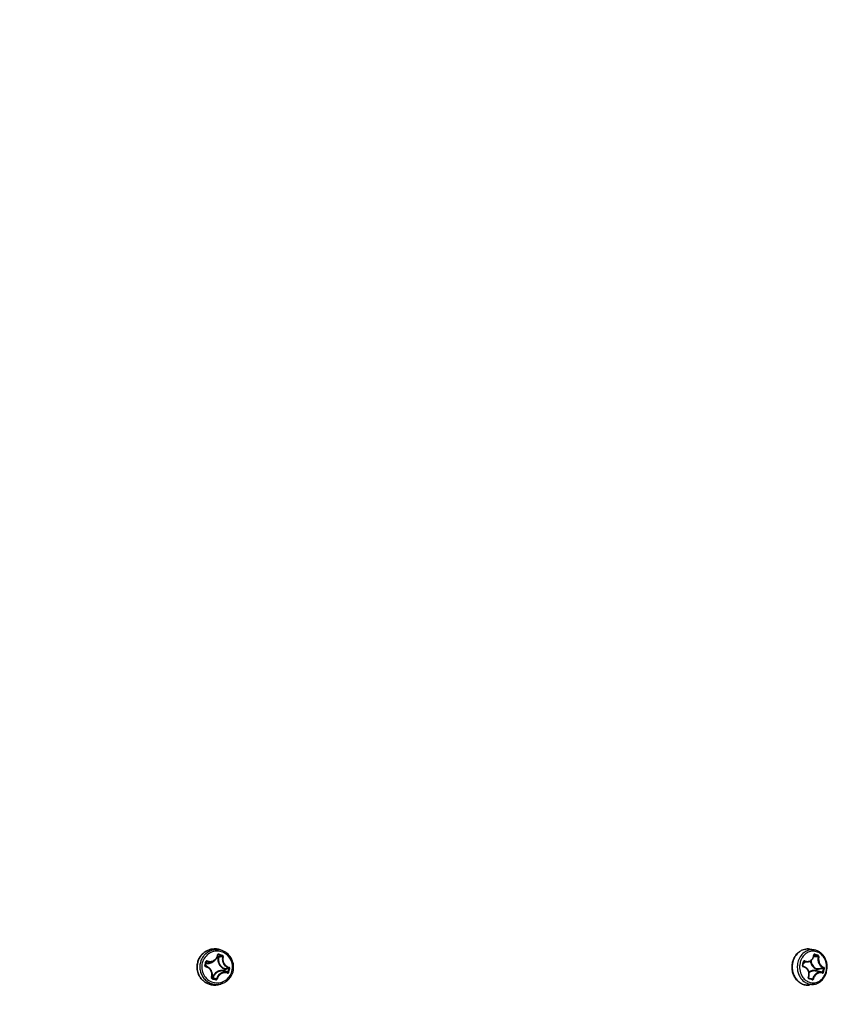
# Model space of a CAD drawing. Header units: millimetres. Extents: x 0 to 420, y 0 to 297.
# Tile 64 of 256: x 130 to 145, y 58 to 77. Entities that reach past the tile are written whole.
import ezdxf

# ---------------------------------------------------------------- set-up
doc = ezdxf.new("R2010")
doc.units = ezdxf.units.MM
doc.header["$LTSCALE"] = 23.1
doc.layers.get('0').update_dxf_attribs({"linetype": 'CONTINUOUS'})
doc.layers.add('DIM_PILOTEES', color=7, linetype='CONTINUOUS')
doc.styles.add('TEXTSTYLE_3', font='txt', dxfattribs={"width": 1.071429})
doc.styles.add('TEXTSTYLE_9', font='txt', dxfattribs={"width": 0.952381})
doc.dimstyles.new('DIMSTYLE_2', dxfattribs={"dimtxt": 2.5, "dimasz": 0.1875, "dimexe": 0.125, "dimexo": 0.0625, "dimgap": 1.25, "dimtad": 0, "dimtih": 1, "dimtoh": 1, "dimdsep": 46, "dimtxsty": 'TEXTSTYLE_3', "dimblk": '_FILLED', "dimblk1": '_FILLED', "dimblk2": '_FILLED', "dimcen": 0.09, "dimazin": 2, "dimtfac": 1, "dimtofl": 0, "dimtmove": 0, "dimatfit": 3, "dimldrblk": '_FILLED', "dimfxl": 1, "dimtolj": 1, "dimarcsym": 0})
doc.dimstyles.new('DIMSTYLE_8', dxfattribs={"dimtxt": 2.5, "dimasz": 0.1875, "dimexe": 0.125, "dimexo": 0.0625, "dimgap": 1.25, "dimtad": 0, "dimtih": 1, "dimtoh": 1, "dimdsep": 46, "dimtxsty": 'TEXTSTYLE_9', "dimblk": '_FILLED', "dimblk1": '_FILLED', "dimblk2": '_FILLED', "dimcen": 0.09, "dimazin": 2, "dimtfac": 1, "dimtofl": 0, "dimtmove": 0, "dimatfit": 3, "dimldrblk": '_FILLED', "dimfxl": 1, "dimtolj": 1, "dimarcsym": 0})

# ---------------------------------------------------------------- blocks, each defined once
blk = doc.blocks.new('_FILLED')
at = {"color": 0, "linetype": 'BYBLOCK'}
blk.add_solid([(0, 0), (-1, 0.17), (-1, -0.17)], dxfattribs=at)
blk = doc.blocks.new('*D10')
at = {"layer": 'DIM_PILOTEES', "color": 2, "linetype": 'CONTINUOUS'}
for p, q in [((71.977, 76.601), (71.977, 41.945)), ((176.274, 76.587), (176.274, 41.945)), ((71.977, 42.07), (119.088, 42.07)), ((176.274, 42.07), (128.731, 42.07))]:
    blk.add_line(p, q, dxfattribs=at)
at = {"layer": 'DIM_PILOTEES', "color": 2, "linetype": 'CONTINUOUS', "xscale": 0.1875, "yscale": 0.1875, "zscale": 0.1875, "rotation": 180}
blk.add_blockref('_FILLED', (71.977, 42.07), dxfattribs=at)
at = {"layer": 'DIM_PILOTEES', "color": 2, "linetype": 'CONTINUOUS', "xscale": 0.1875, "yscale": 0.1875, "zscale": 0.1875}
blk.add_blockref('_FILLED', (176.274, 42.07), dxfattribs=at)
at = {"layer": 'DIM_PILOTEES', "color": 2, "linetype": 'CONTINUOUS', "insert": (123.91, 43.32), "char_height": 2.5, "width": 10.71429, "attachment_point": 2, "line_spacing_factor": 0.9, "style": 'TEXTSTYLE_9'}
blk.add_mtext('{\\ftxt;\\W0.0001;\\H0.0001;\\~}{\\ftxt;\\W2.8571428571;\\H2.5; }{\\ftxt;\\W0.0001;\\H0.0001;\\~}', dxfattribs=at)
blk = doc.blocks.new('*D12')
at = {"layer": 'DIM_PILOTEES', "color": 2, "linetype": 'CONTINUOUS'}
for p, q in [((78.325, 76.595), (78.325, 48.861)), ((169.925, 76.595), (169.925, 48.861)), ((78.325, 48.986), (119.852, 48.986)), ((169.925, 48.986), (127.709, 48.986))]:
    blk.add_line(p, q, dxfattribs=at)
at = {"layer": 'DIM_PILOTEES', "color": 2, "linetype": 'CONTINUOUS', "xscale": 0.1875, "yscale": 0.1875, "zscale": 0.1875, "rotation": 180}
blk.add_blockref('_FILLED', (78.325, 48.986), dxfattribs=at)
at = {"layer": 'DIM_PILOTEES', "color": 2, "linetype": 'CONTINUOUS', "xscale": 0.1875, "yscale": 0.1875, "zscale": 0.1875}
blk.add_blockref('_FILLED', (169.925, 48.986), dxfattribs=at)
at = {"layer": 'DIM_PILOTEES', "color": 2, "linetype": 'CONTINUOUS', "insert": (123.781, 50.236), "char_height": 2.5, "width": 8.03571, "attachment_point": 2, "line_spacing_factor": 0.9, "style": 'TEXTSTYLE_3'}
blk.add_mtext('{\\ftxt;\\W0.0001;\\H0.0001;\\~}{\\ftxt;\\W2.1428571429;\\H2.5; }{\\ftxt;\\W0.0001;\\H0.0001;\\~}', dxfattribs=at)

msp = doc.modelspace()

# ---------------------------------------------------------------- linework, layer by layer
at = {"color": 7, "linetype": 'CONTINUOUS'}
for p, q in [((133.301, 58.622), (133.31, 58.632)), ((133.31, 58.632), (133.317, 58.644)), ((133.317, 58.644), (133.323, 58.656)), ((133.323, 58.656), (133.328, 58.669)), ((133.324, 58.66), (133.338, 58.656)), ((133.328, 58.669), (133.332, 58.682)), ((133.328, 58.67), (133.343, 58.665)), ((133.332, 58.682), (133.334, 58.694)), ((133.334, 58.694), (133.335, 58.695)), ((133.334, 58.691), (133.335, 58.692)), ((133.335, 58.697), (133.336, 58.698)), ((133.335, 58.695), (133.335, 58.697)), ((133.335, 58.692), (133.34, 58.696)), ((133.336, 58.698), (133.337, 58.699)), ((133.337, 58.699), (133.337, 58.699)), ((133.34, 58.696), (133.346, 58.701)), ((133.43, 58.777), (133.397, 58.79)), ((144.787, 58.797), (144.704, 58.811)), ((144.756, 58.622), (144.763, 58.633)), ((144.763, 58.633), (144.769, 58.645)), ((144.769, 58.645), (144.774, 58.657)), ((144.774, 58.657), (144.777, 58.67)), ((144.777, 58.67), (144.78, 58.683)), ((144.78, 58.683), (144.782, 58.695)), ((144.782, 58.698), (144.783, 58.699)), ((144.782, 58.696), (144.782, 58.698)), ((144.782, 58.695), (144.782, 58.696)), ((144.783, 58.699), (144.79, 58.701)), ((144.783, 58.699), (144.783, 58.7)), ((144.783, 58.7), (144.784, 58.7)), ((144.784, 58.7), (144.785, 58.701)), ((144.785, 58.701), (144.786, 58.701)), ((132.947, 58.561), (132.947, 58.561)), ((132.947, 58.561), (132.947, 58.561)), ((133.092, 58.493), (133.102, 58.53)), ((133.092, 58.491), (133.092, 58.493)), ((133.092, 58.493), (133.092, 58.493)), ((133.092, 58.489), (133.092, 58.491)), ((133.092, 58.488), (133.092, 58.489)), ((133.093, 58.486), (133.092, 58.488)), ((133.094, 58.484), (133.093, 58.486)), ((133.093, 58.485), (133.096, 58.483)), ((133.095, 58.483), (133.094, 58.484)), ((133.096, 58.482), (133.095, 58.483)), ((133.096, 58.483), (133.096, 58.483)), ((133.096, 58.483), (133.1, 58.48)), ((133.14, 58.466), (133.099, 58.487)), ((133.102, 58.53), (133.112, 58.567)), ((133.111, 58.562), (133.114, 58.565)), ((133.112, 58.567), (133.113, 58.568)), ((133.113, 58.568), (133.114, 58.569)), ((133.114, 58.571), (133.115, 58.572)), ((133.114, 58.569), (133.114, 58.571)), ((133.115, 58.572), (133.116, 58.572)), ((133.151, 58.46), (133.14, 58.466)), ((133.163, 58.452), (133.151, 58.46)), ((133.174, 58.443), (133.163, 58.452)), ((133.184, 58.434), (133.174, 58.443)), ((133.252, 58.582), (133.21, 58.561)), ((133.252, 58.582), (133.261, 58.586)), ((133.261, 58.586), (133.272, 58.594)), ((133.272, 58.594), (133.283, 58.602)), ((133.283, 58.602), (133.292, 58.611)), ((133.292, 58.611), (133.301, 58.622)), ((144.568, 58.493), (144.573, 58.512)), ((144.568, 58.492), (144.568, 58.493)), ((144.568, 58.49), (144.568, 58.492)), ((144.568, 58.489), (144.568, 58.49)), ((144.568, 58.487), (144.568, 58.489)), ((144.568, 58.486), (144.568, 58.487)), ((144.569, 58.485), (144.568, 58.486)), ((144.57, 58.483), (144.569, 58.485)), ((144.571, 58.482), (144.57, 58.483)), ((144.572, 58.481), (144.571, 58.482)), ((144.574, 58.481), (144.572, 58.481)), ((144.573, 58.512), (144.576, 58.525)), ((144.575, 58.48), (144.574, 58.481)), ((144.586, 58.477), (144.575, 58.48)), ((144.576, 58.525), (144.581, 58.548)), ((144.674, 58.567), (144.581, 58.548)), ((144.581, 58.548), (144.586, 58.567)), ((144.586, 58.568), (144.587, 58.57)), ((144.586, 58.567), (144.586, 58.568)), ((144.599, 58.473), (144.586, 58.477)), ((144.587, 58.571), (144.597, 58.574)), ((144.587, 58.571), (144.588, 58.572)), ((144.587, 58.57), (144.587, 58.571)), ((144.588, 58.572), (144.59, 58.573)), ((144.59, 58.573), (144.591, 58.574)), ((144.591, 58.574), (144.591, 58.574)), ((144.611, 58.467), (144.599, 58.473)), ((144.623, 58.46), (144.611, 58.467)), ((144.633, 58.452), (144.623, 58.46)), ((144.643, 58.443), (144.633, 58.452)), ((144.653, 58.434), (144.643, 58.443)), ((144.674, 58.567), (144.676, 58.568)), ((144.676, 58.568), (144.688, 58.571)), ((144.688, 58.571), (144.7, 58.575)), ((144.7, 58.575), (144.711, 58.581)), ((144.711, 58.581), (144.721, 58.587)), ((144.721, 58.587), (144.731, 58.595)), ((144.731, 58.595), (144.74, 58.603)), ((144.74, 58.603), (144.749, 58.612)), ((144.749, 58.612), (144.756, 58.622)), ((133.193, 58.423), (133.184, 58.434)), ((133.201, 58.412), (133.193, 58.423)), ((133.208, 58.4), (133.201, 58.412)), ((133.214, 58.387), (133.208, 58.4)), ((133.219, 58.374), (133.214, 58.387)), ((133.216, 58.264), (133.217, 58.266)), ((133.231, 58.259), (133.216, 58.264)), ((133.216, 58.263), (133.216, 58.264)), ((133.216, 58.261), (133.216, 58.263)), ((133.216, 58.259), (133.216, 58.261)), ((133.217, 58.258), (133.216, 58.259)), ((133.217, 58.266), (133.22, 58.277)), ((133.218, 58.256), (133.217, 58.258)), ((133.218, 58.257), (133.219, 58.255)), ((133.219, 58.255), (133.218, 58.256)), ((133.223, 58.361), (133.219, 58.374)), ((133.232, 58.269), (133.219, 58.273)), ((133.219, 58.255), (133.223, 58.253)), ((133.219, 58.255), (133.223, 58.253)), ((133.22, 58.254), (133.219, 58.255)), ((133.22, 58.277), (133.224, 58.291)), ((133.226, 58.347), (133.223, 58.361)), ((133.224, 58.291), (133.226, 58.305)), ((133.227, 58.333), (133.226, 58.347)), ((133.226, 58.305), (133.227, 58.319)), ((133.227, 58.319), (133.227, 58.333)), ((133.232, 58.269), (133.231, 58.265)), ((133.242, 58.263), (133.243, 58.266)), ((133.243, 58.266), (133.276, 58.252)), ((133.462, 58.427), (133.454, 58.396)), ((133.474, 58.425), (133.465, 58.394)), ((144.661, 58.423), (144.653, 58.434)), ((144.668, 58.412), (144.661, 58.423)), ((144.675, 58.4), (144.668, 58.412)), ((144.673, 58.268), (144.678, 58.266)), ((144.68, 58.387), (144.675, 58.4)), ((144.677, 58.263), (144.678, 58.264)), ((144.677, 58.261), (144.677, 58.263)), ((144.677, 58.26), (144.677, 58.261)), ((144.677, 58.258), (144.677, 58.26)), ((144.678, 58.257), (144.677, 58.258)), ((144.678, 58.266), (144.682, 58.277)), ((144.678, 58.264), (144.678, 58.266)), ((144.678, 58.256), (144.678, 58.257)), ((144.678, 58.256), (144.757, 58.239)), ((144.678, 58.256), (144.682, 58.255)), ((144.679, 58.255), (144.678, 58.256)), ((144.68, 58.254), (144.679, 58.255)), ((144.684, 58.374), (144.68, 58.387)), ((144.681, 58.253), (144.68, 58.254)), ((144.682, 58.253), (144.681, 58.253)), ((144.682, 58.277), (144.686, 58.291)), ((144.745, 58.232), (144.682, 58.253)), ((144.688, 58.361), (144.684, 58.374)), ((144.686, 58.291), (144.689, 58.305)), ((144.69, 58.347), (144.688, 58.361)), ((144.689, 58.305), (144.69, 58.319)), ((144.69, 58.333), (144.69, 58.347)), ((144.69, 58.319), (144.69, 58.333)), ((144.919, 58.366), (144.81, 58.389)), ((144.824, 58.427), (144.816, 58.396)), ((144.837, 58.425), (144.829, 58.394)), ((144.921, 58.366), (144.919, 58.366)), ((144.932, 58.363), (144.921, 58.366)), ((144.941, 58.359), (144.932, 58.363)), ((144.941, 58.359), (144.941, 58.359)), ((133.43, 58.156), (133.397, 58.143)), ((144.787, 58.136), (144.704, 58.122)), ((144.745, 58.232), (144.745, 58.232))]:
    msp.add_line(p, q, dxfattribs=at)
for centre, radius, start, end in [((133.273, 58.485), 0.33, 70.8727, 98.2598), ((134.349, 53.853), 4.916, 100.9251, 101.8068), ((131.509, 52.25), 6.707, 73.4717, 74.1073), ((134.168, 54.469), 4.264, 100.0394, 101.0651), ((131.55, 52.383), 6.58, 73.4664, 74.1198), ((133.272, 58.482), 0.333, 67.907, 70.899), ((146.31, 44.316), 14.424, 95.7684, 96.1123), ((146.726, 41.713), 17.07, 96.3006, 96.5524), ((143.76, 55.488), 3.374, 71.1161, 72.2381), ((143.778, 55.529), 3.343, 71.1101, 72.2523), ((123.542, 61.161), 9.906, 344.3948, 344.6171), ((133.019, 58.329), 0.177, 63.1924, 65.7299), ((123.6, 61.145), 9.846, 344.6186, 344.8419), ((133.016, 58.328), 0.188, 48.3879, 65.6123), ((133.064, 58.317), 0.167, 63.2497, 77.666), ((133.131, 58.716), 0.175, 261.7675, 296.8758), ((132.245, 59.675), 1.41, 308.063, 308.6536), ((133.015, 58.326), 0.19, 48.1569, 48.4054), ((133.015, 58.326), 0.191, 45.0914, 48.1561), ((133.126, 58.722), 0.191, 312.0119, 314.6578), ((132.997, 60.82), 2.43, 281.1595, 282.9451), ((141.8, 59.203), 2.851, 345.6534, 346.4206), ((141.834, 59.194), 2.815, 346.4219, 347.1955), ((144.063, 65.384), 6.989, 276.3135, 277.3991), ((141.081, 85.151), 28.022, 253.7137, 253.8659), ((139.236, 72.182), 15.163, 246.67, 246.9276), ((133.421, 58.208), 0.187, 161.7027, 162.018), ((136.459, 66.051), 8.424, 247.7948, 248.0261), ((132.774, 56.744), 1.777, 65.3319, 67.5208), ((132.794, 56.76), 1.766, 65.4534, 67.6583), ((133.008, 60.878), 2.497, 280.7643, 282.4975), ((130.021, 59.371), 3.647, 344.0188, 344.6177), ((130.041, 59.365), 3.626, 344.6178, 345.219), ((130.005, 59.375), 3.678, 344.0197, 344.6185), ((130.026, 59.37), 3.657, 344.6169, 345.2181), ((143.619, 52.735), 5.787, 76.708, 77.9273), ((144.063, 65.616), 7.233, 276.1426, 277.1823), ((144.942, 58.364), 0.00489, 256.6547, 270.8603), ((144.939, 58.355), 0.00418, 62.2991, 65.2913), ((143.047, 58.865), 1.966, 345.318, 346.421), ((143.068, 58.86), 1.945, 346.4211, 347.5322), ((143.046, 58.865), 1.983, 345.3189, 346.4217), ((143.067, 58.86), 1.961, 346.4203, 347.5313), ((133.273, 58.448), 0.33, 257.7191, 289.0385), ((141.411, 86.27), 29.2, 253.7125, 253.8597), ((133.272, 58.451), 0.333, 289.0103, 292.093), ((133.31, 58.45), 0.317, 285.7494, 286.0215), ((133.31, 58.452), 0.319, 286.0273, 292.0913), ((140.136, 44.407), 14.563, 71.5424, 71.8045), ((144.747, 58.24), 0.00837, 257.44, 262.142), ((144.744, 58.23), 0.00283, 62.1904, 71.4527)]:
    msp.add_arc(centre, radius, start, end, dxfattribs=at)
for points, knots in [([(132.946, 58.561), (132.952, 58.584), (132.97, 58.63), (133.009, 58.69), (133.06, 58.742), (133.121, 58.781), (133.187, 58.806), (133.258, 58.817), (133.329, 58.812), (133.375, 58.799), (133.397, 58.79)], [0, 0, 0, 0, 0.126674, 0.25282, 0.378342, 0.503245, 0.627639, 0.751724, 0.875754, 1, 1, 1, 1]), ([(133.225, 58.811), (133.193, 58.807), (133.13, 58.787), (133.047, 58.732), (132.982, 58.655), (132.956, 58.593), (132.947, 58.561)], [0, 0, 0, 0, 0.247457, 0.496415, 0.747327, 1, 1, 1, 1]), ([(133.43, 58.777), (133.409, 58.786), (133.365, 58.798), (133.297, 58.802), (133.229, 58.792), (133.165, 58.768), (133.108, 58.73), (133.059, 58.681), (133.021, 58.623), (133.004, 58.58), (132.998, 58.557)], [0, 0, 0, 0, 0.124158, 0.248077, 0.372057, 0.496387, 0.621294, 0.746892, 0.873164, 1, 1, 1, 1]), ([(133.603, 58.384), (133.614, 58.422), (133.62, 58.503), (133.584, 58.618), (133.507, 58.711), (133.402, 58.767), (133.283, 58.776), (133.17, 58.739), (133.08, 58.659), (133.045, 58.587), (133.034, 58.549)], [0, 0, 0, 0, 0.126657, 0.25306, 0.378354, 0.502359, 0.625666, 0.749283, 0.874025, 1, 1, 1, 1]), ([(133.129, 58.584), (133.15, 58.577), (133.194, 58.571), (133.258, 58.591), (133.307, 58.636), (133.323, 58.677), (133.327, 58.698)], [0, 0, 0, 0, 0.253888, 0.504791, 0.752786, 1, 1, 1, 1]), ([(133.351, 58.712), (133.346, 58.714), (133.334, 58.713), (133.328, 58.703), (133.327, 58.698)], [0, 0, 0, 0, 0.501777, 1, 1, 1, 1]), ([(133.327, 58.698), (133.329, 58.697), (133.331, 58.696), (133.334, 58.695), (133.334, 58.694), (133.334, 58.694)], [0, 0, 0, 0, 0.675386, 0.88646, 1, 1, 1, 1]), ([(133.338, 58.656), (133.333, 58.632), (133.331, 58.584), (133.354, 58.515), (133.399, 58.459), (133.44, 58.435), (133.462, 58.427)], [0, 0, 0, 0, 0.252167, 0.503657, 0.753049, 1, 1, 1, 1]), ([(133.346, 58.701), (133.344, 58.701), (133.341, 58.701), (133.338, 58.7), (133.337, 58.699)], [0, 0, 0, 0, 0.508101, 1, 1, 1, 1]), ([(133.338, 58.656), (133.339, 58.658), (133.34, 58.661), (133.342, 58.664), (133.343, 58.665), (133.343, 58.665)], [0, 0, 0, 0, 0.63459, 0.863812, 1, 1, 1, 1]), ([(133.338, 58.656), (133.341, 58.655), (133.345, 58.654), (133.348, 58.653), (133.35, 58.653)], [0, 0, 0, 0, 0.605652, 1, 1, 1, 1]), ([(133.35, 58.653), (133.35, 58.656), (133.35, 58.661), (133.345, 58.664), (133.343, 58.665)], [0, 0, 0, 0, 0.507015, 1, 1, 1, 1]), ([(133.35, 58.653), (133.345, 58.631), (133.343, 58.585), (133.364, 58.52), (133.407, 58.467), (133.447, 58.444), (133.468, 58.437)], [0, 0, 0, 0, 0.252167, 0.503658, 0.753051, 1, 1, 1, 1]), ([(133.351, 58.712), (133.35, 58.711), (133.35, 58.709), (133.348, 58.705), (133.347, 58.702), (133.346, 58.701), (133.346, 58.701)], [0, 0, 0, 0, 0.324884, 0.630394, 0.866796, 1, 1, 1, 1]), ([(133.423, 58.691), (133.422, 58.689), (133.421, 58.685), (133.419, 58.682), (133.418, 58.68), (133.417, 58.68)], [0, 0, 0, 0, 0.622056, 0.85887, 1, 1, 1, 1]), ([(133.425, 58.667), (133.426, 58.67), (133.425, 58.676), (133.42, 58.679), (133.417, 58.68)], [0, 0, 0, 0, 0.493003, 1, 1, 1, 1]), ([(133.425, 58.667), (133.419, 58.645), (133.415, 58.598), (133.435, 58.531), (133.479, 58.478), (133.521, 58.458), (133.542, 58.453)], [0, 0, 0, 0, 0.252712, 0.50875, 0.759575, 1, 1, 1, 1]), ([(133.437, 58.666), (133.438, 58.671), (133.437, 58.682), (133.428, 58.69), (133.423, 58.691)], [0, 0, 0, 0, 0.499743, 1, 1, 1, 1]), ([(133.437, 58.666), (133.435, 58.666), (133.431, 58.667), (133.427, 58.668), (133.426, 58.668), (133.425, 58.667)], [0, 0, 0, 0, 0.592075, 0.834148, 1, 1, 1, 1]), ([(133.437, 58.666), (133.431, 58.645), (133.427, 58.6), (133.447, 58.537), (133.489, 58.487), (133.528, 58.467), (133.547, 58.462)], [0, 0, 0, 0, 0.25268, 0.50907, 0.760057, 1, 1, 1, 1]), ([(133.624, 58.376), (133.634, 58.415), (133.642, 58.498), (133.609, 58.617), (133.536, 58.717), (133.467, 58.762), (133.43, 58.777)], [0, 0, 0, 0, 0.251493, 0.50264, 0.752271, 1, 1, 1, 1]), ([(144.371, 58.561), (144.38, 58.6), (144.411, 58.674), (144.478, 58.749), (144.543, 58.789), (144.595, 58.808), (144.649, 58.816), (144.686, 58.814), (144.704, 58.811)], [0, 0, 0, 0, 0.265136, 0.518655, 0.641447, 0.761947, 0.881086, 1, 1, 1, 1]), ([(144.704, 58.811), (144.686, 58.814), (144.65, 58.816), (144.597, 58.808), (144.545, 58.789), (144.481, 58.749), (144.415, 58.675), (144.384, 58.601), (144.375, 58.561)], [0, 0, 0, 0, 0.117864, 0.236008, 0.355772, 0.478242, 0.732536, 1, 1, 1, 1]), ([(144.787, 58.797), (144.77, 58.8), (144.736, 58.802), (144.685, 58.794), (144.635, 58.776), (144.574, 58.738), (144.51, 58.666), (144.481, 58.595), (144.472, 58.557)], [0, 0, 0, 0, 0.11788, 0.236039, 0.355819, 0.478306, 0.732614, 1, 1, 1, 1]), ([(144.547, 58.633), (144.543, 58.626), (144.53, 58.6), (144.52, 58.571), (144.515, 58.549)], [0, 0, 0, 0, 0.247159, 1, 1, 1, 1]), ([(145.014, 58.384), (145.023, 58.419), (145.029, 58.491), (145.009, 58.579), (144.979, 58.642), (144.94, 58.696), (144.876, 58.748), (144.784, 58.776), (144.689, 58.764), (144.604, 58.714), (144.563, 58.662), (144.547, 58.633)], [0, 0, 0, 0, 0.135098, 0.269234, 0.334836, 0.398838, 0.52114, 0.638013, 0.75383, 0.873575, 1, 1, 1, 1]), ([(144.603, 58.584), (144.622, 58.577), (144.663, 58.571), (144.722, 58.591), (144.763, 58.637), (144.775, 58.677), (144.777, 58.698)], [0, 0, 0, 0, 0.252788, 0.496833, 0.742911, 1, 1, 1, 1]), ([(144.797, 58.712), (144.795, 58.713), (144.79, 58.714), (144.783, 58.711), (144.778, 58.705), (144.777, 58.7), (144.777, 58.698)], [0, 0, 0, 0, 0.245079, 0.483645, 0.732252, 1, 1, 1, 1]), ([(144.777, 58.698), (144.778, 58.697), (144.78, 58.697), (144.782, 58.695), (144.782, 58.695)], [0, 0, 0, 0, 0.66499, 1, 1, 1, 1]), ([(145.025, 58.377), (145.036, 58.422), (145.041, 58.517), (145.005, 58.629), (144.953, 58.703), (144.905, 58.748), (144.849, 58.781), (144.808, 58.793), (144.787, 58.797)], [0, 0, 0, 0, 0.260059, 0.516579, 0.641607, 0.76358, 0.882782, 1, 1, 1, 1]), ([(144.797, 58.712), (144.796, 58.71), (144.795, 58.705), (144.792, 58.701), (144.79, 58.701)], [0, 0, 0, 0, 0.57784, 1, 1, 1, 1]), ([(144.86, 58.691), (144.86, 58.689), (144.858, 58.684), (144.854, 58.68), (144.852, 58.68)], [0, 0, 0, 0, 0.569182, 1, 1, 1, 1]), ([(144.86, 58.667), (144.861, 58.67), (144.859, 58.675), (144.855, 58.679), (144.852, 58.68)], [0, 0, 0, 0, 0.506131, 1, 1, 1, 1]), ([(144.86, 58.667), (144.856, 58.645), (144.855, 58.598), (144.873, 58.533), (144.909, 58.48), (144.945, 58.458), (144.963, 58.453)], [0, 0, 0, 0, 0.26521, 0.533214, 0.781955, 1, 1, 1, 1]), ([(144.874, 58.666), (144.875, 58.671), (144.873, 58.682), (144.865, 58.69), (144.86, 58.691)], [0, 0, 0, 0, 0.516667, 1, 1, 1, 1]), ([(144.874, 58.666), (144.871, 58.666), (144.867, 58.668), (144.862, 58.668), (144.86, 58.667)], [0, 0, 0, 0, 0.52875, 1, 1, 1, 1]), ([(144.874, 58.666), (144.87, 58.644), (144.869, 58.6), (144.886, 58.539), (144.92, 58.489), (144.954, 58.467), (144.971, 58.462)], [0, 0, 0, 0, 0.265369, 0.533979, 0.782897, 1, 1, 1, 1]), ([(132.947, 58.561), (132.934, 58.515), (132.928, 58.419), (132.967, 58.304), (133.023, 58.228), (133.075, 58.181), (133.136, 58.146), (133.18, 58.131), (133.203, 58.126)], [0, 0, 0, 0, 0.251721, 0.502729, 0.628032, 0.752637, 0.876578, 1, 1, 1, 1]), ([(133.397, 58.143), (133.368, 58.131), (133.306, 58.116), (133.211, 58.12), (133.12, 58.15), (133.042, 58.205), (132.981, 58.28), (132.942, 58.369), (132.929, 58.466), (132.937, 58.53), (132.946, 58.561)], [0, 0, 0, 0, 0.123694, 0.247223, 0.371048, 0.495541, 0.62087, 0.74695, 0.873473, 1, 1, 1, 1]), ([(132.998, 58.557), (132.991, 58.529), (132.982, 58.47), (132.993, 58.382), (133.025, 58.3), (133.077, 58.229), (133.146, 58.175), (133.226, 58.14), (133.312, 58.129), (133.369, 58.137), (133.397, 58.145)], [0, 0, 0, 0, 0.126594, 0.25324, 0.379484, 0.504961, 0.629537, 0.753325, 0.876659, 1, 1, 1, 1]), ([(133.034, 58.549), (133.024, 58.511), (133.017, 58.43), (133.054, 58.315), (133.13, 58.222), (133.236, 58.166), (133.354, 58.157), (133.468, 58.195), (133.557, 58.274), (133.593, 58.346), (133.603, 58.384)], [0, 0, 0, 0, 0.126657, 0.25306, 0.378354, 0.502359, 0.625666, 0.749283, 0.874025, 1, 1, 1, 1]), ([(133.083, 58.496), (133.081, 58.491), (133.083, 58.479), (133.093, 58.472), (133.098, 58.471)], [0, 0, 0, 0, 0.500105, 1, 1, 1, 1]), ([(133.083, 58.496), (133.084, 58.496), (133.086, 58.495), (133.089, 58.494), (133.09, 58.494), (133.091, 58.494), (133.092, 58.493), (133.092, 58.493), (133.092, 58.493)], [0, 0, 0, 0, 0.383573, 0.707161, 0.831053, 0.923088, 0.979973, 1, 1, 1, 1]), ([(133.098, 58.471), (133.098, 58.472), (133.099, 58.474), (133.099, 58.477), (133.1, 58.479), (133.1, 58.48), (133.1, 58.48)], [0, 0, 0, 0, 0.370583, 0.687763, 0.907627, 1, 1, 1, 1]), ([(133.209, 58.268), (133.216, 58.288), (133.223, 58.332), (133.205, 58.397), (133.161, 58.448), (133.119, 58.466), (133.098, 58.471)], [0, 0, 0, 0, 0.24966, 0.4991, 0.749078, 1, 1, 1, 1]), ([(133.129, 58.584), (133.124, 58.586), (133.112, 58.585), (133.105, 58.575), (133.103, 58.57)], [0, 0, 0, 0, 0.500666, 1, 1, 1, 1]), ([(133.103, 58.534), (133.13, 58.53), (133.185, 58.534), (133.233, 58.562), (133.253, 58.58)], [0, 0, 0, 0, 0.498403, 1, 1, 1, 1]), ([(133.103, 58.57), (133.104, 58.57), (133.107, 58.569), (133.109, 58.568), (133.111, 58.567), (133.112, 58.567), (133.112, 58.567), (133.112, 58.567)], [0, 0, 0, 0, 0.379094, 0.699456, 0.914809, 0.973515, 1, 1, 1, 1]), ([(133.125, 58.574), (133.124, 58.574), (133.12, 58.574), (133.117, 58.573), (133.116, 58.572)], [0, 0, 0, 0, 0.499802, 1, 1, 1, 1]), ([(133.129, 58.584), (133.128, 58.582), (133.127, 58.578), (133.126, 58.575), (133.125, 58.574)], [0, 0, 0, 0, 0.64569, 1, 1, 1, 1]), ([(133.125, 58.574), (133.146, 58.567), (133.19, 58.561), (133.233, 58.572), (133.252, 58.582)], [0, 0, 0, 0, 0.502665, 1, 1, 1, 1]), ([(133.547, 58.462), (133.547, 58.46), (133.546, 58.457), (133.543, 58.453), (133.542, 58.453)], [0, 0, 0, 0, 0.60949, 1, 1, 1, 1]), ([(133.548, 58.44), (133.549, 58.443), (133.548, 58.448), (133.544, 58.452), (133.542, 58.453)], [0, 0, 0, 0, 0.522678, 1, 1, 1, 1]), ([(133.561, 58.437), (133.563, 58.442), (133.562, 58.451), (133.555, 58.459), (133.55, 58.462), (133.547, 58.462)], [0, 0, 0, 0, 0.50962, 0.759134, 1, 1, 1, 1]), ([(144.704, 58.122), (144.679, 58.118), (144.628, 58.117), (144.554, 58.137), (144.487, 58.178), (144.431, 58.236), (144.389, 58.308), (144.364, 58.39), (144.357, 58.475), (144.364, 58.533), (144.371, 58.561)], [0, 0, 0, 0, 0.115885, 0.23267, 0.352265, 0.47584, 0.603563, 0.734611, 0.867408, 1, 1, 1, 1]), ([(144.375, 58.561), (144.368, 58.533), (144.361, 58.476), (144.368, 58.39), (144.393, 58.308), (144.434, 58.236), (144.49, 58.178), (144.556, 58.137), (144.629, 58.117), (144.679, 58.118), (144.704, 58.122)], [0, 0, 0, 0, 0.133619, 0.26748, 0.399406, 0.527609, 0.651097, 0.769971, 0.885526, 1, 1, 1, 1]), ([(144.472, 58.557), (144.466, 58.531), (144.458, 58.476), (144.465, 58.393), (144.489, 58.315), (144.529, 58.246), (144.582, 58.19), (144.646, 58.151), (144.716, 58.131), (144.764, 58.132), (144.787, 58.136)], [0, 0, 0, 0, 0.133567, 0.267405, 0.399342, 0.52756, 0.651061, 0.769948, 0.885515, 1, 1, 1, 1]), ([(144.515, 58.549), (144.505, 58.508), (144.5, 58.42), (144.527, 58.337), (144.547, 58.3)], [0, 0, 0, 0, 0.504161, 1, 1, 1, 1]), ([(144.562, 58.496), (144.56, 58.491), (144.562, 58.479), (144.571, 58.472), (144.576, 58.471)], [0, 0, 0, 0, 0.50962, 1, 1, 1, 1]), ([(144.562, 58.496), (144.562, 58.496), (144.564, 58.495), (144.566, 58.495), (144.567, 58.494), (144.568, 58.494), (144.568, 58.493)], [0, 0, 0, 0, 0.395148, 0.709769, 0.915085, 1, 1, 1, 1]), ([(144.576, 58.471), (144.576, 58.473), (144.577, 58.476), (144.576, 58.48), (144.575, 58.48)], [0, 0, 0, 0, 0.654581, 1, 1, 1, 1]), ([(144.673, 58.268), (144.681, 58.288), (144.689, 58.332), (144.675, 58.396), (144.635, 58.447), (144.596, 58.466), (144.576, 58.471)], [0, 0, 0, 0, 0.257708, 0.510675, 0.757099, 1, 1, 1, 1]), ([(144.603, 58.584), (144.601, 58.585), (144.596, 58.586), (144.588, 58.583), (144.582, 58.578), (144.58, 58.573), (144.579, 58.57)], [0, 0, 0, 0, 0.247387, 0.492985, 0.742801, 1, 1, 1, 1]), ([(144.579, 58.57), (144.581, 58.57), (144.583, 58.569), (144.585, 58.568), (144.586, 58.567), (144.586, 58.567)], [0, 0, 0, 0, 0.694166, 0.900323, 1, 1, 1, 1]), ([(144.579, 58.54), (144.582, 58.541), (144.591, 58.545), (144.601, 58.549), (144.607, 58.553)], [0, 0, 0, 0, 0.248135, 1, 1, 1, 1]), ([(144.603, 58.584), (144.603, 58.582), (144.601, 58.578), (144.599, 58.575), (144.598, 58.574), (144.597, 58.574)], [0, 0, 0, 0, 0.595506, 0.83478, 1, 1, 1, 1]), ([(144.597, 58.574), (144.61, 58.569), (144.635, 58.563), (144.662, 58.565), (144.674, 58.567)], [0, 0, 0, 0, 0.506802, 1, 1, 1, 1]), ([(144.713, 58.582), (144.715, 58.564), (144.723, 58.531), (144.747, 58.486), (144.781, 58.45), (144.809, 58.433), (144.824, 58.427)], [0, 0, 0, 0, 0.263261, 0.518977, 0.764493, 1, 1, 1, 1]), ([(144.725, 58.59), (144.727, 58.573), (144.734, 58.539), (144.757, 58.495), (144.79, 58.459), (144.817, 58.442), (144.831, 58.437)], [0, 0, 0, 0, 0.263328, 0.519279, 0.764825, 1, 1, 1, 1]), ([(144.971, 58.462), (144.97, 58.461), (144.969, 58.457), (144.966, 58.453), (144.963, 58.453)], [0, 0, 0, 0, 0.289209, 1, 1, 1, 1]), ([(144.967, 58.44), (144.968, 58.443), (144.968, 58.448), (144.965, 58.452), (144.963, 58.453)], [0, 0, 0, 0, 0.557595, 1, 1, 1, 1]), ([(144.981, 58.437), (144.982, 58.44), (144.982, 58.445), (144.981, 58.453), (144.977, 58.459), (144.973, 58.462), (144.971, 58.462)], [0, 0, 0, 0, 0.274512, 0.541456, 0.784513, 1, 1, 1, 1]), ([(133.209, 58.268), (133.207, 58.263), (133.207, 58.251), (133.216, 58.243), (133.221, 58.242)], [0, 0, 0, 0, 0.502287, 1, 1, 1, 1]), ([(133.209, 58.268), (133.21, 58.267), (133.211, 58.267), (133.214, 58.266), (133.215, 58.266), (133.216, 58.265), (133.217, 58.266)], [0, 0, 0, 0, 0.388619, 0.705861, 0.915622, 1, 1, 1, 1]), ([(133.221, 58.242), (133.222, 58.243), (133.222, 58.245), (133.223, 58.249), (133.223, 58.251), (133.223, 58.253), (133.223, 58.253)], [0, 0, 0, 0, 0.352522, 0.666332, 0.891121, 1, 1, 1, 1]), ([(133.231, 58.265), (133.231, 58.264), (133.231, 58.262), (133.231, 58.259), (133.231, 58.259)], [0, 0, 0, 0, 0.673268, 1, 1, 1, 1]), ([(133.231, 58.259), (133.233, 58.259), (133.238, 58.259), (133.241, 58.262), (133.242, 58.263)], [0, 0, 0, 0, 0.491883, 1, 1, 1, 1]), ([(133.454, 58.396), (133.431, 58.402), (133.384, 58.404), (133.317, 58.38), (133.262, 58.334), (133.239, 58.291), (133.232, 58.269)], [0, 0, 0, 0, 0.247786, 0.496274, 0.746911, 1, 1, 1, 1]), ([(133.232, 58.269), (133.234, 58.268), (133.238, 58.267), (133.242, 58.266), (133.243, 58.266)], [0, 0, 0, 0, 0.606623, 1, 1, 1, 1]), ([(133.454, 58.387), (133.433, 58.392), (133.388, 58.394), (133.324, 58.372), (133.272, 58.328), (133.251, 58.288), (133.244, 58.267)], [0, 0, 0, 0, 0.2478, 0.496295, 0.746922, 1, 1, 1, 1]), ([(133.516, 58.359), (133.496, 58.367), (133.451, 58.373), (133.386, 58.351), (133.333, 58.305), (133.313, 58.262), (133.307, 58.239)], [0, 0, 0, 0, 0.239721, 0.487472, 0.742763, 1, 1, 1, 1]), ([(133.516, 58.349), (133.507, 58.353), (133.487, 58.358), (133.456, 58.358), (133.425, 58.352), (133.385, 58.334), (133.344, 58.297), (133.324, 58.257), (133.319, 58.236)], [0, 0, 0, 0, 0.119101, 0.239923, 0.362992, 0.488415, 0.743333, 1, 1, 1, 1]), ([(133.43, 58.156), (133.453, 58.166), (133.498, 58.19), (133.554, 58.241), (133.598, 58.304), (133.617, 58.351), (133.624, 58.376)], [0, 0, 0, 0, 0.248294, 0.497718, 0.748344, 1, 1, 1, 1]), ([(133.454, 58.396), (133.453, 58.394), (133.453, 58.391), (133.453, 58.388), (133.453, 58.387), (133.454, 58.387)], [0, 0, 0, 0, 0.663688, 0.882543, 1, 1, 1, 1]), ([(133.454, 58.396), (133.456, 58.396), (133.46, 58.395), (133.464, 58.394), (133.465, 58.394)], [0, 0, 0, 0, 0.606096, 1, 1, 1, 1]), ([(133.454, 58.387), (133.456, 58.386), (133.461, 58.387), (133.465, 58.391), (133.465, 58.394)], [0, 0, 0, 0, 0.490827, 1, 1, 1, 1]), ([(133.462, 58.427), (133.463, 58.43), (133.464, 58.433), (133.466, 58.436), (133.467, 58.437), (133.468, 58.437)], [0, 0, 0, 0, 0.632447, 0.862467, 1, 1, 1, 1]), ([(133.462, 58.427), (133.465, 58.427), (133.468, 58.426), (133.472, 58.425), (133.474, 58.425)], [0, 0, 0, 0, 0.606096, 1, 1, 1, 1]), ([(133.474, 58.425), (133.474, 58.427), (133.474, 58.432), (133.47, 58.436), (133.468, 58.437)], [0, 0, 0, 0, 0.506532, 1, 1, 1, 1]), ([(133.516, 58.359), (133.518, 58.359), (133.524, 58.359), (133.527, 58.364), (133.528, 58.367)], [0, 0, 0, 0, 0.477825, 1, 1, 1, 1]), ([(133.516, 58.349), (133.519, 58.348), (133.524, 58.348), (133.534, 58.351), (133.539, 58.358), (133.541, 58.363)], [0, 0, 0, 0, 0.242642, 0.49012, 1, 1, 1, 1]), ([(133.516, 58.349), (133.517, 58.351), (133.518, 58.354), (133.517, 58.359), (133.516, 58.359)], [0, 0, 0, 0, 0.63407, 1, 1, 1, 1]), ([(133.541, 58.363), (133.538, 58.364), (133.534, 58.365), (133.529, 58.366), (133.528, 58.367)], [0, 0, 0, 0, 0.595151, 1, 1, 1, 1]), ([(133.561, 58.437), (133.559, 58.438), (133.555, 58.439), (133.55, 58.44), (133.549, 58.44), (133.548, 58.44)], [0, 0, 0, 0, 0.593503, 0.842158, 1, 1, 1, 1]), ([(144.547, 58.3), (144.56, 58.277), (144.592, 58.233), (144.656, 58.186), (144.729, 58.161), (144.805, 58.162), (144.877, 58.188), (144.94, 58.237), (144.988, 58.304), (145.008, 58.356), (145.014, 58.384)], [0, 0, 0, 0, 0.129656, 0.253646, 0.373183, 0.491094, 0.610834, 0.73515, 0.86512, 1, 1, 1, 1]), ([(144.673, 58.268), (144.671, 58.263), (144.671, 58.254), (144.676, 58.245), (144.681, 58.242), (144.683, 58.242)], [0, 0, 0, 0, 0.516695, 0.762763, 1, 1, 1, 1]), ([(144.683, 58.242), (144.683, 58.243), (144.684, 58.245), (144.684, 58.249), (144.683, 58.253), (144.682, 58.253)], [0, 0, 0, 0, 0.327795, 0.619909, 1, 1, 1, 1]), ([(144.816, 58.396), (144.795, 58.402), (144.747, 58.404), (144.704, 58.382), (144.686, 58.368)], [0, 0, 0, 0, 0.493546, 1, 1, 1, 1]), ([(144.81, 58.389), (144.8, 58.391), (144.778, 58.393), (144.746, 58.387), (144.715, 58.375), (144.697, 58.362), (144.689, 58.354)], [0, 0, 0, 0, 0.245758, 0.492073, 0.74257, 1, 1, 1, 1]), ([(144.919, 58.366), (144.911, 58.368), (144.894, 58.369), (144.86, 58.364), (144.818, 58.341), (144.779, 58.297), (144.763, 58.259), (144.757, 58.239)], [0, 0, 0, 0, 0.108541, 0.220753, 0.460798, 0.723935, 1, 1, 1, 1]), ([(144.943, 58.349), (144.936, 58.353), (144.919, 58.358), (144.883, 58.358), (144.837, 58.34), (144.794, 58.296), (144.776, 58.256), (144.77, 58.236)], [0, 0, 0, 0, 0.10823, 0.218734, 0.455208, 0.719419, 1, 1, 1, 1]), ([(144.787, 58.136), (144.815, 58.141), (144.871, 58.16), (144.942, 58.215), (144.996, 58.289), (145.018, 58.347), (145.025, 58.377)], [0, 0, 0, 0, 0.239164, 0.484703, 0.738569, 1, 1, 1, 1]), ([(144.816, 58.396), (144.819, 58.396), (144.823, 58.394), (144.827, 58.394), (144.829, 58.394)], [0, 0, 0, 0, 0.538516, 1, 1, 1, 1]), ([(144.816, 58.396), (144.816, 58.394), (144.816, 58.391), (144.817, 58.388), (144.818, 58.387)], [0, 0, 0, 0, 0.585722, 1, 1, 1, 1]), ([(144.821, 58.386), (144.823, 58.387), (144.827, 58.388), (144.829, 58.392), (144.829, 58.394)], [0, 0, 0, 0, 0.498017, 1, 1, 1, 1]), ([(144.824, 58.427), (144.824, 58.43), (144.826, 58.433), (144.829, 58.437), (144.831, 58.437)], [0, 0, 0, 0, 0.57601, 1, 1, 1, 1]), ([(144.824, 58.427), (144.826, 58.427), (144.83, 58.426), (144.835, 58.425), (144.837, 58.425)], [0, 0, 0, 0, 0.538516, 1, 1, 1, 1]), ([(144.837, 58.425), (144.837, 58.427), (144.837, 58.432), (144.833, 58.436), (144.831, 58.437)], [0, 0, 0, 0, 0.526779, 1, 1, 1, 1]), ([(144.943, 58.349), (144.944, 58.351), (144.944, 58.355), (144.942, 58.358), (144.941, 58.359)], [0, 0, 0, 0, 0.568398, 1, 1, 1, 1]), ([(144.942, 58.359), (144.944, 58.359), (144.947, 58.361), (144.949, 58.365), (144.949, 58.367)], [0, 0, 0, 0, 0.442689, 1, 1, 1, 1]), ([(144.943, 58.349), (144.945, 58.348), (144.949, 58.348), (144.956, 58.35), (144.961, 58.356), (144.963, 58.36), (144.964, 58.363)], [0, 0, 0, 0, 0.221004, 0.45351, 0.714102, 1, 1, 1, 1]), ([(144.964, 58.363), (144.961, 58.364), (144.956, 58.365), (144.952, 58.366), (144.949, 58.367)], [0, 0, 0, 0, 0.522495, 1, 1, 1, 1]), ([(144.981, 58.437), (144.979, 58.438), (144.974, 58.439), (144.969, 58.44), (144.967, 58.44)], [0, 0, 0, 0, 0.520904, 1, 1, 1, 1]), ([(133.293, 58.221), (133.298, 58.219), (133.31, 58.221), (133.317, 58.23), (133.319, 58.236)], [0, 0, 0, 0, 0.495761, 1, 1, 1, 1]), ([(133.293, 58.221), (133.294, 58.223), (133.295, 58.227), (133.295, 58.231), (133.295, 58.232), (133.294, 58.232)], [0, 0, 0, 0, 0.653845, 0.879157, 1, 1, 1, 1]), ([(133.294, 58.232), (133.297, 58.232), (133.303, 58.232), (133.306, 58.237), (133.307, 58.239)], [0, 0, 0, 0, 0.501014, 1, 1, 1, 1]), ([(133.319, 58.236), (133.316, 58.236), (133.313, 58.237), (133.309, 58.238), (133.308, 58.239), (133.307, 58.239)], [0, 0, 0, 0, 0.600028, 0.842039, 1, 1, 1, 1]), ([(144.746, 58.221), (144.747, 58.223), (144.748, 58.227), (144.746, 58.231), (144.745, 58.232)], [0, 0, 0, 0, 0.595082, 1, 1, 1, 1]), ([(144.746, 58.232), (144.748, 58.232), (144.753, 58.233), (144.756, 58.237), (144.757, 58.239)], [0, 0, 0, 0, 0.484125, 1, 1, 1, 1]), ([(144.746, 58.221), (144.749, 58.22), (144.754, 58.22), (144.763, 58.223), (144.768, 58.23), (144.77, 58.236)], [0, 0, 0, 0, 0.232098, 0.477439, 1, 1, 1, 1]), ([(144.77, 58.236), (144.769, 58.236), (144.764, 58.237), (144.76, 58.238), (144.757, 58.239)], [0, 0, 0, 0, 0.257801, 1, 1, 1, 1])]:
    msp.add_open_spline(points, degree=3, knots=knots, dxfattribs=at)
for points in [[(144.79, 58.701), (144.788, 58.701), (144.787, 58.701), (144.786, 58.701)], [(133.096, 58.482), (133.097, 58.481), (133.098, 58.481), (133.1, 58.48)], [(144.597, 58.574), (144.595, 58.574), (144.593, 58.574), (144.591, 58.574)], [(133.22, 58.254), (133.221, 58.254), (133.222, 58.253), (133.223, 58.253)]]:
    msp.add_open_spline(points, degree=3, dxfattribs=at)

# ---------------------------------------------------------------- dimensions: what is measured, and where the dimension line sits
at = {"layer": 'DIM_PILOTEES', "color": 2, "linetype": 'CONTINUOUS'}
dim = msp.add_linear_dim(base=(176.274, 42.07), p1=(71.977, 76.664), p2=(176.274, 76.649), text='{\\ftxt;\\W0.0001;\\H0.0001;\\~}{\\ftxt;\\W2.8571428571;\\H2.5; }{\\ftxt;\\W0.0001;\\H0.0001;\\~}', dimstyle='DIMSTYLE_8', dxfattribs=at)
dim.commit()
dim.dimension.update_dxf_attribs({"geometry": '*D10', "text_midpoint": (120.338, 40.82), "dimtype": 160})
dim = msp.add_linear_dim(base=(78.325, 48.986), p1=(169.925, 76.657), p2=(78.325, 76.657), angle=180, text='{\\ftxt;\\W0.0001;\\H0.0001;\\~}{\\ftxt;\\W2.1428571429;\\H2.5; }{\\ftxt;\\W0.0001;\\H0.0001;\\~}', dimstyle='DIMSTYLE_2', dxfattribs=at)
dim.commit()
dim.dimension.update_dxf_attribs({"geometry": '*D12', "text_midpoint": (121.102, 47.736), "dimtype": 160})

doc.saveas('drawing.dxf')
